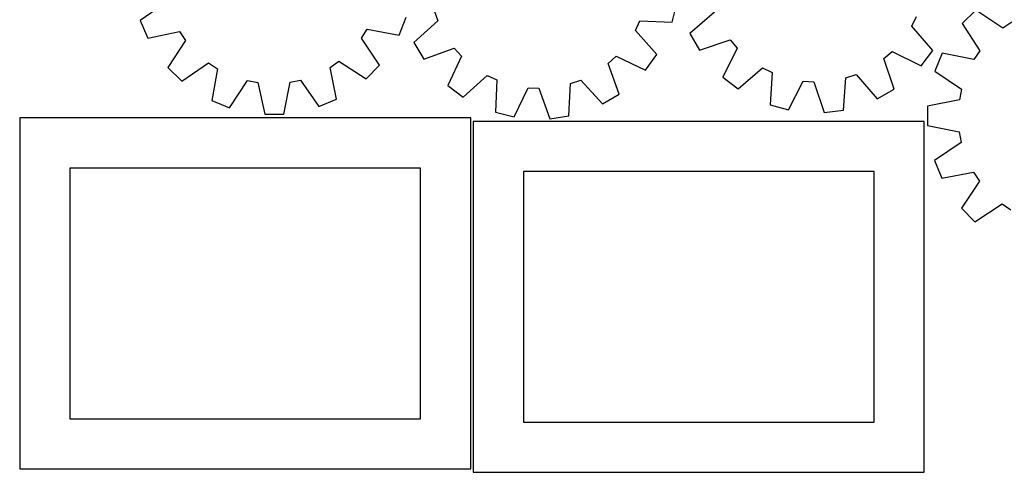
# Model space of a CAD drawing. Header units: millimetres. Extents: x 7 to 1243, y 7 to 1525.
# Tile 1 of 26: x 7 to 596, y 7 to 278. Entities that reach past the tile are written whole.
import ezdxf

# ---------------------------------------------------------------- set-up
doc = ezdxf.new("R2010")
doc.units = ezdxf.units.MM
doc.layers.add('CUT', color=7, linetype='CONTINUOUS', true_color=0x000000)

msp = doc.modelspace()

# ---------------------------------------------------------------- linework, layer by layer
at = {"layer": 'CUT'}
for p, q in [((94.583548, 288.343108), (78.644155, 277.325932)), ((254.600774, 283.249853), (256.763616, 277.194706)), ((397.184448, 276.234114), (399.993635, 287.423124)), ((578.896793, 283.538677), (570.706983, 275.41387)), ((595.001856, 272.765128), (578.896793, 283.538677)), ((78.644155, 277.325932), (83.189575, 266.722884)), ((233.608862, 268.572055), (237.892252, 279.283639)), ((256.763616, 277.194706), (242.444534, 264.14073)), ((375.076497, 271.317684), (377.828772, 277.128679)), ((377.828772, 277.128679), (397.184448, 276.234114)), ((422.356856, 282.363267), (407.762927, 269.617301)), ((540.517685, 273.9671), (543.39313, 279.718143)), ((211.041457, 266.662873), (214.54769, 272.052588)), ((214.54769, 272.052588), (233.608862, 268.572055)), ((388.031407, 256.908911), (375.076497, 271.317684)), ((553.162697, 259.285612), (540.517685, 273.9671)), ((570.706983, 275.41387), (581.351854, 259.223468)), ((600.362253, 276.31602), (595.001856, 272.765128)), ((83.189575, 266.722884), (102.159425, 270.670949)), ((105.797094, 265.369058), (95.287106, 249.090773)), ((102.159425, 270.670949), (105.797094, 265.369058)), ((221.94844, 250.647877), (211.041457, 266.662873)), ((407.762927, 269.617301), (413.476145, 259.595095)), ((413.476145, 259.595095), (431.879108, 265.659201)), ((431.879108, 265.659201), (436.091994, 260.801807)), ((242.444534, 264.14073), (248.369963, 254.24251)), ((248.369963, 254.24251), (266.639562, 260.697288)), ((266.639562, 260.697288), (270.954972, 255.930745)), ((436.091994, 260.801807), (427.486633, 243.441214)), ((270.954972, 255.930745), (262.721405, 238.390768)), ((358.847688, 251.564801), (363.614231, 255.880211)), ((363.614231, 255.880211), (381.154208, 247.646644)), ((381.154208, 247.646644), (388.031407, 256.908911)), ((523.871753, 254.56443), (528.729148, 258.777316)), ((529.93586, 236.161468), (523.871753, 254.56443)), ((528.729148, 258.777316), (546.08974, 250.171955)), ((546.08974, 250.171955), (553.162697, 259.285612)), ((558.756364, 257.681857), (554.299195, 247.04141)), ((577.758361, 253.891537), (558.756364, 257.681857)), ((581.351854, 259.223468), (577.758361, 253.891537)), ((95.287106, 249.090773), (103.544137, 241.034291)), ((103.544137, 241.034291), (119.559134, 251.941274)), ((119.559134, 251.941274), (124.948849, 248.435041)), ((124.948849, 248.435041), (121.468316, 229.373869)), ((192.311782, 249.263164), (197.613673, 252.900833)), ((196.259847, 230.293314), (192.311782, 249.263164)), ((197.613673, 252.900833), (213.891958, 242.390845)), ((213.891958, 242.390845), (221.94844, 250.647877)), ((365.302466, 233.295202), (358.847688, 251.564801)), ((436.60029, 236.368257), (451.281777, 249.01327)), ((451.281777, 249.01327), (457.032821, 246.137825)), ((168.349239, 240.355465), (174.639623, 241.687287)), ((174.639623, 241.687287), (185.656799, 225.747894)), ((271.983673, 231.513569), (286.392445, 244.468479)), ((286.392445, 244.468479), (292.203441, 241.716204)), ((292.203441, 241.716204), (291.308875, 222.360528)), ((336.295123, 239.526013), (342.35027, 241.688855)), ((342.35027, 241.688855), (355.404246, 227.369772)), ((427.486633, 243.441214), (436.60029, 236.368257)), ((457.032821, 246.137825), (455.726115, 226.805599)), ((499.627833, 223.68607), (501.067838, 243.008823)), ((501.067838, 243.008823), (507.167687, 245.042178)), ((507.167687, 245.042178), (519.913654, 230.44825)), ((554.299195, 247.04141), (570.329572, 236.157044)), ((132.1799, 225.090479), (142.801906, 241.295892)), ((142.801906, 241.295892), (149.12313, 240.119109)), ((149.12313, 240.119109), (153.201932, 221.17694)), ((164.737328, 221.31875), (168.349239, 240.355465)), ((262.721405, 238.390768), (271.983673, 231.513569)), ((302.497885, 219.551341), (310.852225, 237.034116)), ((310.852225, 237.034116), (317.274135, 236.715117)), ((317.274135, 236.715117), (323.854761, 218.490469)), ((335.267087, 220.176968), (336.295123, 239.526013)), ((466.852739, 223.758685), (475.577628, 241.059515)), ((475.577628, 241.059515), (481.991285, 240.603779)), ((481.991285, 240.603779), (488.182168, 222.243077)), ((519.913654, 230.44825), (529.93586, 236.161468)), ((570.329572, 236.157044), (569.050059, 229.855812)), ((185.656799, 225.747894), (196.259847, 230.293314)), ((355.404246, 227.369772), (365.302466, 233.295202)), ((121.468316, 229.373869), (132.1799, 225.090479)), ((455.726115, 226.805599), (466.852739, 223.758685)), ((550.04401, 226.085861), (549.998045, 214.549685)), ((569.050059, 229.855812), (550.04401, 226.085861)), ((276.52243, 218.990753), (6.52243, 218.990753)), ((6.52243, 218.990753), (6.52243, 8.990753)), ((153.201932, 221.17694), (164.737328, 221.31875)), ((276.52243, 8.990753), (276.52243, 218.990753)), ((291.308875, 222.360528), (302.497885, 219.551341)), ((323.854761, 218.490469), (335.267087, 220.176968)), ((488.182168, 222.243077), (499.627833, 223.68607)), ((548.0419, 216.894318), (278.0419, 216.894318)), ((278.0419, 216.894318), (278.0419, 6.894318)), ((548.0419, 6.894318), (548.0419, 216.894318)), ((549.998045, 214.549685), (568.97345, 210.628403)), ((568.97345, 210.628403), (570.20271, 204.317174)), ((570.20271, 204.317174), (554.086108, 193.560894)), ((246.52243, 188.990753), (36.52243, 188.990753)), ((36.52243, 188.990753), (36.52243, 38.990753)), ((246.52243, 38.990753), (246.52243, 188.990753)), ((554.086108, 193.560894), (558.458346, 182.885268)), ((518.0419, 186.894318), (308.0419, 186.894318)), ((308.0419, 186.894318), (308.0419, 36.894318)), ((518.0419, 36.894318), (518.0419, 186.894318)), ((558.458346, 182.885268), (577.489944, 186.524048)), ((577.489944, 186.524048), (581.040835, 181.163651)), ((581.040835, 181.163651), (570.267287, 165.058587)), ((570.267287, 165.058587), (578.392093, 156.868777)), ((578.392093, 156.868777), (594.582496, 167.513649)), ((594.582496, 167.513649), (599.914427, 163.920155)), ((36.52243, 38.990753), (246.52243, 38.990753)), ((308.0419, 36.894318), (518.0419, 36.894318)), ((6.52243, 8.990753), (276.52243, 8.990753)), ((278.0419, 6.894318), (548.0419, 6.894318))]:
    msp.add_line(p, q, dxfattribs=at)

doc.saveas('drawing.dxf')
